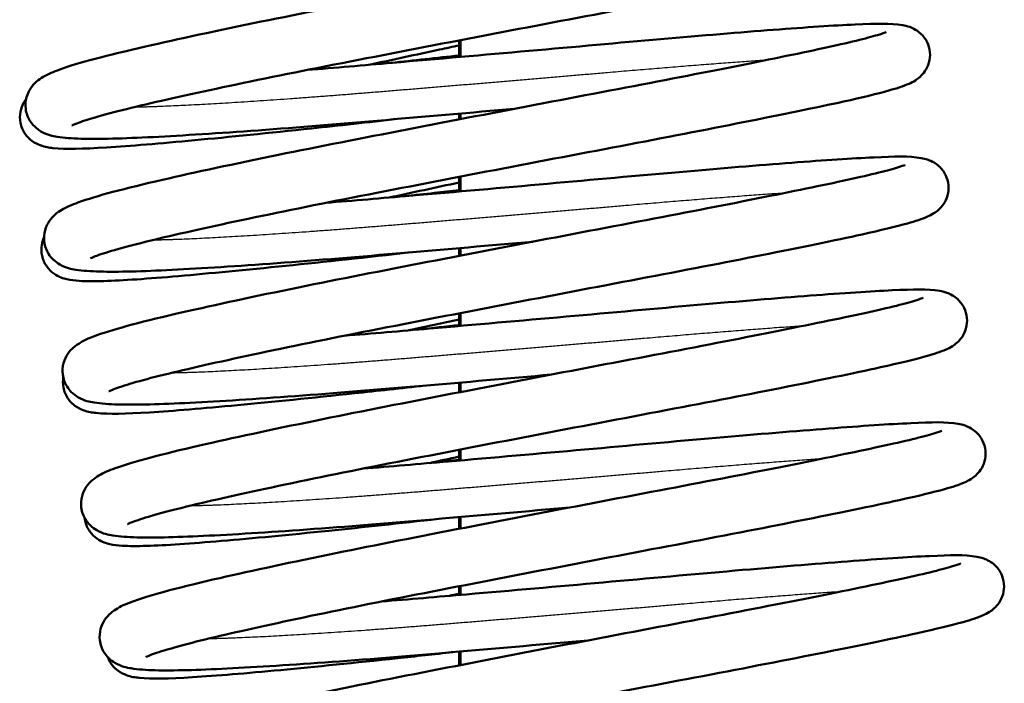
# Model space of a CAD drawing. Header units: millimetres. Extents: x 155 to 950, y -844 to 1327.
# Tile 29 of 56: x 685 to 703, y 125 to 136. Entities that reach past the tile are written whole.
import ezdxf

# ---------------------------------------------------------------- set-up
doc = ezdxf.new("R2010")
doc.units = ezdxf.units.MM
doc.header["$LTSCALE"] = 0.75
doc.layers.add('Visible', color=7, linetype='Continuous', lineweight=50)
doc.layers.add('Visible Narrow', color=7, linetype='Continuous', lineweight=25)

msp = doc.modelspace()

# ---------------------------------------------------------------- linework, layer by layer
at = {"layer": 'Visible', "extrusion": (-1, -2.22045e-16, 2.96647e-13)}
for p, q in [((693.011, 136.029, -9.5), (693.011, 135.735, -9.5)), ((693.037, 135.737, 17.5), (693.037, 136.035, 17.5)), ((693.011, 134.733, -9.5), (693.011, 134.631, -9.5)), ((693.037, 134.636, 17.5), (693.037, 134.735, 17.5)), ((693.011, 133.614, -9.5), (693.011, 133.354, -9.5)), ((693.037, 133.357, 17.5), (693.037, 133.619, 17.5)), ((693.011, 132.352, -9.5), (693.011, 132.216, -9.5)), ((693.037, 132.221, 17.5), (693.037, 132.354, 17.5)), ((693.011, 131.199, -9.5), (693.011, 130.974, -9.5)), ((693.037, 130.976, 17.5), (693.037, 131.204, 17.5)), ((693.011, 129.971, -9.5), (693.011, 129.8, -9.5)), ((693.037, 129.805, 17.5), (693.037, 129.974, 17.5)), ((693.011, 128.783, -9.5), (693.011, 128.593, -9.5)), ((693.037, 128.596, 17.5), (693.037, 128.788, 17.5)), ((693.011, 127.591, -9.5), (693.011, 127.385, -9.5)), ((693.037, 127.39, 17.5), (693.037, 127.593, 17.5)), ((693.011, 126.367, -9.5), (693.011, 126.213, -9.5)), ((693.037, 126.215, 17.5), (693.037, 126.372, 17.5)), ((693.011, 125.211, -9.5), (693.011, 124.969, -9.5)), ((693.037, 124.974, 17.5), (693.037, 125.213, 17.5))]:
    msp.add_line(p, q, dxfattribs=at)
at = {"layer": 'Visible'}
for points, knots in [([(689.994, 137.858, 20.99), (690.48, 137.898, 20.779), (690.988, 137.941, 20.618), (692.294, 138.053, 20.355), (693.12, 138.125, 20.326), (694.724, 138.267, 20.531), (695.521, 138.34, 20.77), (696.982, 138.468, 21.482), (697.665, 138.524, 21.966), (698.828, 138.612, 23.113), (699.321, 138.647, 23.791), (700.082, 138.679, 25.265), (700.314, 138.69, 26.086), (700.575, 138.644, 27.023), (700.613, 138.636, 27.152), (700.692, 138.608, 27.349), (700.726, 138.594, 27.421), (700.794, 138.554, 27.535), (700.825, 138.532, 27.58), (700.898, 138.464, 27.678), (700.94, 138.412, 27.728), (700.996, 138.297, 27.812), (701.014, 138.235, 27.849), (701.026, 138.111, 27.923), (701.019, 138.046, 27.962), (700.987, 137.93, 28.045), (700.961, 137.878, 28.092), (700.905, 137.795, 28.198), (700.874, 137.763, 28.257), (700.816, 137.71, 28.393), (700.788, 137.69, 28.471), (700.721, 137.647, 28.687), (700.686, 137.63, 28.829), (700.546, 137.569, 29.393), (700.439, 137.535, 29.817), (700.091, 137.438, 30.815), (699.822, 137.372, 31.383), (699.017, 137.194, 32.651), (698.407, 137.071, 33.323), (697.061, 136.803, 34.357), (696.318, 136.659, 34.751), (694.779, 136.367, 35.26), (693.964, 136.213, 35.387), (692.36, 135.904, 35.365), (691.551, 135.748, 35.219), (690.046, 135.453, 34.674), (689.332, 135.307, 34.271), (688.089, 135.042, 33.267), (687.542, 134.919, 32.654), (686.704, 134.712, 31.306), (686.389, 134.619, 30.555), (686.185, 134.54, 29.514), (686.151, 134.522, 29.242), (686.151, 134.522, 28.97)], [55.838297, 55.838297, 55.838297, 55.838297, 55.9966, 55.9966, 56.239225, 56.239225, 56.483406, 56.483406, 56.728473, 56.728473, 56.974145, 56.974145, 57.226171, 57.226171, 57.266399, 57.266399, 57.290338, 57.290338, 57.307952, 57.307952, 57.332209, 57.332209, 57.353917, 57.353917, 57.37591, 57.37591, 57.397877, 57.397877, 57.41962, 57.41962, 57.444945, 57.444945, 57.488806, 57.488806, 57.620212, 57.620212, 57.807217, 57.807217, 58.073924, 58.073924, 58.322887, 58.322887, 58.568149, 58.568149, 58.812753, 58.812753, 59.056242, 59.056242, 59.298695, 59.298695, 59.536498, 59.536498, 59.617911, 59.617911, 59.617911, 59.617911]), ([(693.985, 134.818, 20.412), (693.226, 134.751, 20.352), (692.45, 134.684, 20.409), (690.918, 134.552, 20.762), (690.146, 134.488, 21.079), (688.754, 134.386, 21.934), (688.119, 134.346, 22.486), (687.065, 134.292, 23.748), (686.634, 134.281, 24.472), (686.151, 134.294, 25.635), (686.016, 134.303, 26.052), (685.806, 134.338, 26.76), (685.726, 134.348, 27.058), (685.567, 134.44, 27.407), (685.527, 134.469, 27.484), (685.46, 134.536, 27.603), (685.433, 134.568, 27.648), (685.372, 134.666, 27.761), (685.344, 134.742, 27.825), (685.326, 134.888, 27.947), (685.332, 134.959, 28.005), (685.366, 135.086, 28.133), (685.395, 135.142, 28.204), (685.457, 135.233, 28.363), (685.491, 135.268, 28.452), (685.567, 135.335, 28.677), (685.607, 135.361, 28.815), (685.738, 135.438, 29.293), (685.828, 135.474, 29.637), (686.264, 135.633, 30.979), (686.777, 135.765, 31.946), (688.028, 136.052, 33.43), (688.734, 136.203, 34.013), (690.213, 136.505, 34.84), (690.994, 136.657, 35.12), (692.581, 136.964, 35.405), (693.408, 137.123, 35.413), (694.995, 137.426, 35.163), (695.777, 137.572, 34.901), (697.193, 137.847, 34.147), (697.846, 137.976, 33.646), (698.943, 138.201, 32.472), (699.401, 138.299, 31.783), (699.881, 138.417, 30.691), (700.008, 138.451, 30.322), (700.178, 138.502, 29.628), (700.234, 138.523, 29.301), (700.247, 138.528, 28.937), (700.247, 138.529, 28.9), (700.247, 138.529, 28.864)], [53.853509, 53.853509, 53.853509, 53.853509, 54.082345, 54.082345, 54.326988, 54.326988, 54.573255, 54.573255, 54.820391, 54.820391, 54.951225, 54.951225, 55.042212, 55.042212, 55.069413, 55.069413, 55.08775, 55.08775, 55.117805, 55.117805, 55.14495, 55.14495, 55.172779, 55.172779, 55.202985, 55.202985, 55.246624, 55.246624, 55.353575, 55.353575, 55.672489, 55.672489, 55.942341, 55.942341, 56.188833, 56.188833, 56.434789, 56.434789, 56.679481, 56.679481, 56.922959, 56.922959, 57.166139, 57.166139, 57.282547, 57.282547, 57.381075, 57.381075, 57.392005, 57.392005, 57.392005, 57.392005]), ([(690.322, 135.506, 21.011), (690.808, 135.546, 20.799), (691.316, 135.589, 20.639), (692.622, 135.701, 20.376), (693.448, 135.773, 20.346), (695.052, 135.915, 20.551), (695.849, 135.988, 20.79), (697.31, 136.115, 21.502), (697.993, 136.172, 21.986), (699.156, 136.26, 23.134), (699.649, 136.294, 23.812), (700.41, 136.327, 25.285), (700.642, 136.337, 26.106), (700.903, 136.292, 27.044), (700.941, 136.284, 27.173), (701.02, 136.256, 27.369), (701.054, 136.242, 27.441), (701.122, 136.202, 27.555), (701.153, 136.18, 27.601), (701.226, 136.112, 27.699), (701.268, 136.06, 27.748), (701.324, 135.945, 27.833), (701.342, 135.883, 27.87), (701.354, 135.758, 27.944), (701.347, 135.694, 27.982), (701.315, 135.578, 28.065), (701.289, 135.526, 28.113), (701.233, 135.443, 28.218), (701.202, 135.41, 28.278), (701.144, 135.357, 28.413), (701.116, 135.338, 28.491), (701.049, 135.295, 28.708), (701.014, 135.278, 28.849), (700.874, 135.217, 29.413), (700.767, 135.183, 29.838), (700.419, 135.085, 30.836), (700.15, 135.02, 31.403), (699.345, 134.842, 32.671), (698.736, 134.718, 33.344), (697.389, 134.451, 34.378), (696.646, 134.307, 34.772), (695.107, 134.015, 35.281), (694.292, 133.86, 35.407), (692.688, 133.552, 35.386), (691.879, 133.396, 35.239), (690.374, 133.101, 34.695), (689.66, 132.955, 34.292), (688.417, 132.69, 33.288), (687.87, 132.566, 32.675), (687.032, 132.36, 31.326), (686.717, 132.266, 30.576), (686.513, 132.187, 29.535), (686.479, 132.17, 29.262), (686.479, 132.17, 28.991)], [60.619624, 60.619624, 60.619624, 60.619624, 60.777929, 60.777929, 61.020554, 61.020554, 61.264735, 61.264735, 61.509801, 61.509801, 61.755474, 61.755474, 62.0075, 62.0075, 62.047727, 62.047727, 62.071666, 62.071666, 62.08928, 62.08928, 62.113536, 62.113536, 62.135245, 62.135245, 62.157237, 62.157237, 62.179205, 62.179205, 62.200947, 62.200947, 62.226273, 62.226273, 62.270133, 62.270133, 62.401538, 62.401538, 62.588543, 62.588543, 62.85525, 62.85525, 63.104214, 63.104214, 63.349476, 63.349476, 63.594079, 63.594079, 63.837568, 63.837568, 64.080021, 64.080021, 64.317824, 64.317824, 64.399239, 64.399239, 64.399239, 64.399239]), ([(694.313, 132.466, 20.433), (693.557, 132.399, 20.373), (692.783, 132.332, 20.429), (691.253, 132.201, 20.78), (690.48, 132.137, 21.096), (689.088, 132.035, 21.951), (688.452, 131.994, 22.501), (687.397, 131.94, 23.762), (686.965, 131.929, 24.486), (686.482, 131.942, 25.649), (686.346, 131.95, 26.065), (686.137, 131.985, 26.772), (686.056, 131.996, 27.069), (685.899, 132.086, 27.42), (685.858, 132.114, 27.5), (685.789, 132.182, 27.621), (685.762, 132.214, 27.666), (685.701, 132.312, 27.78), (685.672, 132.388, 27.844), (685.654, 132.534, 27.966), (685.66, 132.605, 28.024), (685.694, 132.732, 28.152), (685.722, 132.788, 28.223), (685.785, 132.88, 28.381), (685.819, 132.915, 28.471), (685.894, 132.982, 28.694), (685.933, 133.008, 28.832), (686.064, 133.085, 29.306), (686.152, 133.12, 29.646), (686.584, 133.278, 30.978), (687.089, 133.409, 31.94), (688.331, 133.694, 33.427), (689.036, 133.846, 34.015), (690.514, 134.147, 34.849), (691.294, 134.299, 35.133), (692.88, 134.606, 35.423), (693.707, 134.765, 35.435), (695.295, 135.068, 35.191), (696.078, 135.215, 34.932), (697.497, 135.49, 34.184), (698.152, 135.62, 33.685), (699.253, 135.845, 32.516), (699.714, 135.944, 31.828), (700.199, 136.062, 30.738), (700.328, 136.096, 30.37), (700.502, 136.148, 29.673), (700.559, 136.17, 29.342), (700.574, 136.176, 28.968), (700.575, 136.177, 28.926), (700.575, 136.177, 28.884)], [49.060667, 49.060667, 49.060667, 49.060667, 49.28878, 49.28878, 49.533423, 49.533423, 49.779684, 49.779684, 50.026814, 50.026814, 50.157592, 50.157592, 50.24834, 50.24834, 50.276105, 50.276105, 50.294646, 50.294646, 50.324745, 50.324745, 50.351892, 50.351892, 50.379716, 50.379716, 50.409878, 50.409878, 50.453311, 50.453311, 50.55916, 50.55916, 50.876028, 50.876028, 51.146578, 51.146578, 51.393078, 51.393078, 51.639055, 51.639055, 51.883745, 51.883745, 52.12724, 52.12724, 52.370428, 52.370428, 52.486917, 52.486917, 52.586714, 52.586714, 52.599202, 52.599202, 52.599202, 52.599202]), ([(693.011, 135.941, -20.702), (692.895, 135.916, -20.704), (692.78, 135.891, -20.709), (692.246, 135.776, -20.744), (691.827, 135.686, -20.81), (691.417, 135.598, -20.911)], [58.6271109, 58.6271109, 58.6271109, 58.6271109, 58.6625493, 58.6625493, 58.7911741, 58.7911741, 58.7911741, 58.7911741]), ([(691.916, 134.638, -35.572), (691.395, 134.58, -35.474), (690.882, 134.523, -35.32), (689.645, 134.391, -34.801), (688.938, 134.319, -34.356), (687.713, 134.205, -33.276), (687.182, 134.159, -32.626), (686.342, 134.109, -31.196), (686.046, 134.1, -30.395), (685.748, 134.131, -29.344), (685.685, 134.138, -29.096), (685.551, 134.188, -28.755), (685.5, 134.21, -28.65), (685.413, 134.275, -28.507), (685.38, 134.304, -28.459), (685.309, 134.39, -28.354), (685.273, 134.454, -28.299), (685.234, 134.586, -28.2), (685.228, 134.654, -28.154), (685.239, 134.783, -28.056), (685.258, 134.845, -28.002), (685.3, 134.934, -27.9), (685.321, 134.966, -27.853), (685.342, 134.993, -27.803)], [53.970637, 53.970637, 53.970637, 53.970637, 54.129848, 54.129848, 54.375014, 54.375014, 54.620957, 54.620957, 54.872656, 54.872656, 54.948905, 54.948905, 54.983627, 54.983627, 55.002841, 55.002841, 55.029536, 55.029536, 55.053705, 55.053705, 55.078339, 55.078339, 55.09629, 55.09629, 55.09629, 55.09629]), ([(690.65, 133.154, 21.031), (691.136, 133.193, 20.82), (691.644, 133.237, 20.659), (692.95, 133.349, 20.396), (693.776, 133.421, 20.367), (695.38, 133.563, 20.572), (696.177, 133.636, 20.811), (697.638, 133.763, 21.523), (698.321, 133.819, 22.007), (699.484, 133.908, 23.154), (699.977, 133.942, 23.832), (700.738, 133.975, 25.306), (700.97, 133.985, 26.127), (701.231, 133.94, 27.064), (701.269, 133.932, 27.193), (701.348, 133.904, 27.39), (701.382, 133.89, 27.462), (701.45, 133.85, 27.576), (701.481, 133.828, 27.621), (701.554, 133.76, 27.719), (701.596, 133.708, 27.769), (701.652, 133.593, 27.853), (701.67, 133.531, 27.89), (701.682, 133.406, 27.964), (701.675, 133.342, 28.003), (701.643, 133.226, 28.086), (701.617, 133.174, 28.133), (701.561, 133.09, 28.239), (701.53, 133.058, 28.298), (701.472, 133.005, 28.434), (701.444, 132.986, 28.512), (701.377, 132.943, 28.728), (701.342, 132.926, 28.87), (701.202, 132.865, 29.434), (701.095, 132.831, 29.858), (700.747, 132.733, 30.856), (700.478, 132.668, 31.424), (699.673, 132.49, 32.692), (699.064, 132.366, 33.365), (697.717, 132.099, 34.398), (696.974, 131.955, 34.792), (695.435, 131.663, 35.301), (694.62, 131.508, 35.428), (693.016, 131.2, 35.406), (692.207, 131.043, 35.26), (690.702, 130.749, 34.715), (689.988, 130.603, 34.312), (688.745, 130.337, 33.308), (688.198, 130.214, 32.695), (687.36, 130.008, 31.347), (687.045, 129.914, 30.596), (686.841, 129.835, 29.555), (686.807, 129.818, 29.283), (686.807, 129.818, 29.011)], [65.400952, 65.400952, 65.400952, 65.400952, 65.559256, 65.559256, 65.801881, 65.801881, 66.046062, 66.046062, 66.291128, 66.291128, 66.536801, 66.536801, 66.788827, 66.788827, 66.829054, 66.829054, 66.852993, 66.852993, 66.870607, 66.870607, 66.894864, 66.894864, 66.916572, 66.916572, 66.938564, 66.938564, 66.960532, 66.960532, 66.982275, 66.982275, 67.0076, 67.0076, 67.05146, 67.05146, 67.182866, 67.182866, 67.369871, 67.369871, 67.636578, 67.636578, 67.885542, 67.885542, 68.130804, 68.130804, 68.375407, 68.375407, 68.618896, 68.618896, 68.861349, 68.861349, 69.099152, 69.099152, 69.180566, 69.180566, 69.180566, 69.180566]), ([(694.641, 130.114, 20.453), (693.882, 130.047, 20.393), (693.106, 129.979, 20.45), (691.573, 129.848, 20.804), (690.801, 129.784, 21.121), (689.41, 129.682, 21.976), (688.774, 129.641, 22.527), (687.721, 129.588, 23.79), (687.289, 129.576, 24.514), (686.807, 129.59, 25.677), (686.672, 129.598, 26.094), (686.462, 129.634, 26.802), (686.381, 129.644, 27.101), (686.223, 129.736, 27.449), (686.182, 129.765, 27.526), (686.115, 129.832, 27.645), (686.089, 129.864, 27.69), (686.028, 129.962, 27.802), (686, 130.038, 27.867), (685.982, 130.184, 27.988), (685.988, 130.255, 28.047), (686.022, 130.382, 28.174), (686.051, 130.437, 28.245), (686.113, 130.529, 28.404), (686.147, 130.564, 28.494), (686.223, 130.631, 28.718), (686.263, 130.656, 28.857), (686.394, 130.734, 29.336), (686.484, 130.77, 29.68), (686.922, 130.929, 31.023), (687.435, 131.061, 31.991), (688.688, 131.348, 33.474), (689.394, 131.5, 34.057), (690.873, 131.801, 34.883), (691.654, 131.953, 35.163), (693.241, 132.261, 35.446), (694.068, 132.42, 35.454), (695.656, 132.722, 35.203), (696.437, 132.869, 34.941), (697.853, 133.143, 34.185), (698.505, 133.273, 33.684), (699.602, 133.497, 32.51), (700.059, 133.595, 31.82), (700.539, 133.713, 30.728), (700.666, 133.747, 30.359), (700.835, 133.798, 29.666), (700.89, 133.819, 29.339), (700.903, 133.824, 28.976), (700.903, 133.824, 28.941), (700.903, 133.824, 28.905)], [44.267858, 44.267858, 44.267858, 44.267858, 44.496799, 44.496799, 44.741442, 44.741442, 44.987709, 44.987709, 45.234846, 45.234846, 45.365688, 45.365688, 45.456709, 45.456709, 45.48383, 45.48383, 45.502139, 45.502139, 45.532187, 45.532187, 45.559331, 45.559331, 45.587162, 45.587162, 45.617375, 45.617375, 45.661045, 45.661045, 45.768163, 45.768163, 46.087385, 46.087385, 46.357133, 46.357133, 46.603623, 46.603623, 46.849576, 46.849576, 47.094268, 47.094268, 47.337745, 47.337745, 47.580923, 47.580923, 47.697319, 47.697319, 47.795655, 47.795655, 47.806348, 47.806348, 47.806348, 47.806348]), ([(692.056, 133.272, -35.546), (692.228, 133.291, -35.582), (692.402, 133.31, -35.612), (692.72, 133.345, -35.654), (692.865, 133.361, -35.669), (693.011, 133.378, -35.679)], [65.62408996, 65.62408996, 65.62408996, 65.62408996, 65.67696783, 65.67696783, 65.72093604, 65.72093604, 65.72093604, 65.72093604]), ([(692.15, 132.278, -35.543), (691.379, 132.192, -35.383), (690.624, 132.109, -35.095), (689.233, 131.967, -34.296), (688.584, 131.905, -33.765), (687.499, 131.811, -32.539), (687.049, 131.779, -31.829), (686.544, 131.765, -30.688), (686.402, 131.765, -30.283), (686.205, 131.778, -29.62), (686.139, 131.784, -29.364), (686.001, 131.816, -28.922), (685.927, 131.834, -28.728), (685.789, 131.933, -28.498), (685.745, 131.975, -28.435), (685.67, 132.081, -28.322), (685.639, 132.147, -28.271), (685.61, 132.28, -28.174), (685.609, 132.348, -28.127), (685.626, 132.457, -28.039), (685.641, 132.502, -27.998), (685.659, 132.542, -27.955)], [49.199713, 49.199713, 49.199713, 49.199713, 49.437183, 49.437183, 49.682915, 49.682915, 49.929244, 49.929244, 50.057353, 50.057353, 50.13667, 50.13667, 50.19671, 50.19671, 50.222347, 50.222347, 50.248347, 50.248347, 50.272475, 50.272475, 50.290862, 50.290862, 50.290862, 50.290862]), ([(690.978, 130.802, 21.052), (691.464, 130.841, 20.84), (691.972, 130.884, 20.68), (693.278, 130.997, 20.417), (694.104, 131.069, 20.387), (695.708, 131.211, 20.592), (696.505, 131.284, 20.831), (697.966, 131.411, 21.544), (698.649, 131.467, 22.027), (699.812, 131.556, 23.175), (700.305, 131.59, 23.853), (701.066, 131.623, 25.327), (701.298, 131.633, 26.147), (701.559, 131.588, 27.085), (701.597, 131.58, 27.214), (701.676, 131.552, 27.411), (701.71, 131.538, 27.482), (701.778, 131.498, 27.596), (701.809, 131.475, 27.642), (701.882, 131.408, 27.74), (701.924, 131.355, 27.789), (701.98, 131.241, 27.874), (701.998, 131.179, 27.911), (702.01, 131.054, 27.985), (702.003, 130.99, 28.023), (701.971, 130.874, 28.106), (701.945, 130.821, 28.154), (701.889, 130.738, 28.259), (701.858, 130.706, 28.319), (701.8, 130.653, 28.454), (701.772, 130.634, 28.532), (701.705, 130.591, 28.749), (701.67, 130.574, 28.89), (701.53, 130.512, 29.454), (701.423, 130.479, 29.879), (701.075, 130.381, 30.877), (700.806, 130.316, 31.444), (700.001, 130.138, 32.712), (699.392, 130.014, 33.385), (698.045, 129.746, 34.419), (697.302, 129.603, 34.813), (695.763, 129.311, 35.322), (694.948, 129.156, 35.448), (693.344, 128.848, 35.427), (692.535, 128.691, 35.28), (691.03, 128.397, 34.736), (690.316, 128.251, 34.333), (689.073, 127.985, 33.329), (688.526, 127.862, 32.716), (687.688, 127.656, 31.367), (687.373, 127.562, 30.617), (687.169, 127.483, 29.576), (687.135, 127.466, 29.303), (687.135, 127.466, 29.032)], [70.182279, 70.182279, 70.182279, 70.182279, 70.340583, 70.340583, 70.583208, 70.583208, 70.827389, 70.827389, 71.072456, 71.072456, 71.318128, 71.318128, 71.570154, 71.570154, 71.610382, 71.610382, 71.634321, 71.634321, 71.651935, 71.651935, 71.676191, 71.676191, 71.6979, 71.6979, 71.719892, 71.719892, 71.74186, 71.74186, 71.763602, 71.763602, 71.788928, 71.788928, 71.832788, 71.832788, 71.964193, 71.964193, 72.151198, 72.151198, 72.417905, 72.417905, 72.666869, 72.666869, 72.912131, 72.912131, 73.156734, 73.156734, 73.400223, 73.400223, 73.642676, 73.642676, 73.880479, 73.880479, 73.961894, 73.961894, 73.961894, 73.961894]), ([(694.969, 127.762, 20.474), (694.213, 127.695, 20.414), (693.44, 127.628, 20.47), (691.91, 127.496, 20.821), (691.137, 127.432, 21.137), (689.745, 127.33, 21.991), (689.109, 127.29, 22.541), (688.054, 127.236, 23.802), (687.622, 127.224, 24.526), (687.138, 127.237, 25.689), (687.003, 127.246, 26.105), (686.793, 127.281, 26.812), (686.713, 127.291, 27.109), (686.556, 127.381, 27.46), (686.514, 127.409, 27.54), (686.446, 127.477, 27.661), (686.419, 127.509, 27.707), (686.357, 127.608, 27.821), (686.328, 127.683, 27.885), (686.31, 127.829, 28.007), (686.315, 127.901, 28.065), (686.35, 128.028, 28.193), (686.378, 128.084, 28.264), (686.44, 128.175, 28.422), (686.474, 128.21, 28.511), (686.55, 128.278, 28.735), (686.589, 128.303, 28.872), (686.72, 128.38, 29.346), (686.808, 128.416, 29.685), (687.239, 128.573, 31.016), (687.743, 128.704, 31.977), (688.983, 128.989, 33.464), (689.688, 129.14, 34.053), (691.166, 129.442, 34.889), (691.945, 129.594, 35.172), (693.531, 129.901, 35.464), (694.358, 130.06, 35.477), (695.947, 130.363, 35.233), (696.73, 130.51, 34.975), (698.149, 130.785, 34.227), (698.804, 130.915, 33.729), (699.907, 131.14, 32.561), (700.368, 131.239, 31.873), (700.853, 131.357, 30.783), (700.982, 131.391, 30.416), (701.157, 131.444, 29.717), (701.215, 131.465, 29.386), (701.23, 131.472, 29.01), (701.231, 131.472, 28.968), (701.231, 131.472, 28.925)], [39.475011, 39.475011, 39.475011, 39.475011, 39.703003, 39.703003, 39.947647, 39.947647, 40.193906, 40.193906, 40.441035, 40.441035, 40.571803, 40.571803, 40.662511, 40.662511, 40.690372, 40.690372, 40.708948, 40.708948, 40.739055, 40.739055, 40.766203, 40.766203, 40.794026, 40.794026, 40.824181, 40.824181, 40.867581, 40.867581, 40.973254, 40.973254, 41.289794, 41.289794, 41.560457, 41.560457, 41.806959, 41.806959, 42.052939, 42.052939, 42.297629, 42.297629, 42.541127, 42.541127, 42.784316, 42.784316, 42.900817, 42.900817, 43.000816, 43.000816, 43.013553, 43.013553, 43.013553, 43.013553]), ([(692.409, 129.92, -35.516), (691.98, 129.872, -35.42), (691.56, 129.826, -35.285), (690.407, 129.702, -34.801), (689.699, 129.631, -34.356), (688.475, 129.516, -33.276), (687.944, 129.471, -32.625), (687.104, 129.42, -31.196), (686.807, 129.411, -30.395), (686.51, 129.443, -29.344), (686.446, 129.45, -29.096), (686.313, 129.499, -28.754), (686.262, 129.522, -28.65), (686.175, 129.586, -28.507), (686.142, 129.616, -28.459), (686.071, 129.702, -28.354), (686.035, 129.766, -28.299), (685.996, 129.898, -28.2), (685.989, 129.966, -28.154), (685.996, 130.041, -28.097), (685.998, 130.052, -28.088), (685.999, 130.063, -28.079)], [44.426222, 44.426222, 44.426222, 44.426222, 44.557977, 44.557977, 44.803143, 44.803143, 45.049086, 45.049086, 45.300786, 45.300786, 45.377039, 45.377039, 45.411742, 45.411742, 45.430952, 45.430952, 45.457647, 45.457647, 45.481816, 45.481816, 45.486085, 45.486085, 45.486085, 45.486085]), ([(691.306, 128.45, 21.073), (691.792, 128.489, 20.861), (692.3, 128.532, 20.7), (693.606, 128.644, 20.437), (694.432, 128.717, 20.408), (696.036, 128.859, 20.613), (696.833, 128.932, 20.852), (698.294, 129.059, 21.564), (698.977, 129.115, 22.048), (700.14, 129.203, 23.195), (700.633, 129.238, 23.873), (701.394, 129.271, 25.347), (701.626, 129.281, 26.168), (701.887, 129.236, 27.105), (701.925, 129.228, 27.234), (702.004, 129.2, 27.431), (702.038, 129.185, 27.503), (702.106, 129.145, 27.617), (702.137, 129.123, 27.662), (702.21, 129.056, 27.76), (702.252, 129.003, 27.81), (702.308, 128.888, 27.894), (702.326, 128.827, 27.931), (702.338, 128.702, 28.006), (702.331, 128.638, 28.044), (702.299, 128.521, 28.127), (702.273, 128.469, 28.174), (702.217, 128.386, 28.28), (702.186, 128.354, 28.339), (702.128, 128.301, 28.475), (702.1, 128.281, 28.553), (702.033, 128.239, 28.769), (701.998, 128.222, 28.911), (701.858, 128.16, 29.475), (701.751, 128.127, 29.899), (701.403, 128.029, 30.897), (701.134, 127.964, 31.465), (700.329, 127.786, 32.733), (699.72, 127.662, 33.406), (698.373, 127.394, 34.44), (697.63, 127.25, 34.833), (696.091, 126.959, 35.342), (695.276, 126.804, 35.469), (693.672, 126.496, 35.447), (692.863, 126.339, 35.301), (691.358, 126.044, 34.756), (690.644, 125.899, 34.353), (689.401, 125.633, 33.349), (688.854, 125.51, 32.736), (688.016, 125.304, 31.388), (687.701, 125.21, 30.637), (687.497, 125.131, 29.596), (687.463, 125.114, 29.324), (687.463, 125.114, 29.052)], [74.963607, 74.963607, 74.963607, 74.963607, 75.121911, 75.121911, 75.364536, 75.364536, 75.608717, 75.608717, 75.853783, 75.853783, 76.099456, 76.099456, 76.351482, 76.351482, 76.391709, 76.391709, 76.415648, 76.415648, 76.433262, 76.433262, 76.457519, 76.457519, 76.479227, 76.479227, 76.501219, 76.501219, 76.523187, 76.523187, 76.544929, 76.544929, 76.570255, 76.570255, 76.614115, 76.614115, 76.745521, 76.745521, 76.932526, 76.932526, 77.199233, 77.199233, 77.448196, 77.448196, 77.693459, 77.693459, 77.938062, 77.938062, 78.181551, 78.181551, 78.424004, 78.424004, 78.661807, 78.661807, 78.743221, 78.743221, 78.743221, 78.743221]), ([(695.297, 125.409, 20.494), (694.538, 125.343, 20.434), (693.761, 125.275, 20.491), (692.227, 125.143, 20.845), (691.456, 125.079, 21.162), (690.065, 124.978, 22.018), (689.429, 124.937, 22.569), (688.376, 124.884, 23.832), (687.945, 124.872, 24.556), (687.462, 124.885, 25.72), (687.328, 124.894, 26.136), (687.117, 124.929, 26.845), (687.037, 124.94, 27.143), (686.878, 125.032, 27.492), (686.838, 125.061, 27.568), (686.771, 125.128, 27.686), (686.744, 125.16, 27.731), (686.684, 125.258, 27.844), (686.656, 125.334, 27.908), (686.638, 125.48, 28.029), (686.644, 125.551, 28.088), (686.679, 125.678, 28.216), (686.707, 125.733, 28.287), (686.77, 125.825, 28.446), (686.804, 125.86, 28.535), (686.879, 125.927, 28.76), (686.919, 125.952, 28.899), (687.051, 126.03, 29.378), (687.141, 126.066, 29.723), (687.579, 126.225, 31.068), (688.094, 126.357, 32.037), (689.349, 126.645, 33.52), (690.055, 126.796, 34.102), (691.534, 127.098, 34.926), (692.316, 127.25, 35.205), (693.903, 127.558, 35.488), (694.73, 127.716, 35.495), (696.317, 128.019, 35.242), (697.099, 128.166, 34.979), (698.513, 128.44, 34.223), (699.166, 128.569, 33.721), (700.261, 128.794, 32.546), (700.718, 128.892, 31.856), (701.197, 129.009, 30.763), (701.323, 129.043, 30.395), (701.492, 129.094, 29.702), (701.547, 129.114, 29.376), (701.559, 129.12, 29.015), (701.559, 129.12, 28.981), (701.559, 129.12, 28.946)], [34.682209, 34.682209, 34.682209, 34.682209, 34.911287, 34.911287, 35.15593, 35.15593, 35.402199, 35.402199, 35.649337, 35.649337, 35.780189, 35.780189, 35.871255, 35.871255, 35.898271, 35.898271, 35.916542, 35.916542, 35.946582, 35.946582, 35.973725, 35.973725, 36.001557, 36.001557, 36.031779, 36.031779, 36.075491, 36.075491, 36.182833, 36.182833, 36.502467, 36.502467, 36.772077, 36.772077, 37.018565, 37.018565, 37.264514, 37.264514, 37.509206, 37.509206, 37.752679, 37.752679, 37.995856, 37.995856, 38.112235, 38.112235, 38.210313, 38.210313, 38.220691, 38.220691, 38.220691, 38.220691]), ([(692.639, 127.559, -35.481), (691.963, 127.484, -35.313), (691.305, 127.412, -35.049), (689.995, 127.278, -34.295), (689.346, 127.216, -33.765), (688.261, 127.123, -32.538), (687.811, 127.091, -31.829), (687.306, 127.077, -30.687), (687.164, 127.077, -30.283), (686.967, 127.089, -29.62), (686.901, 127.095, -29.364), (686.763, 127.128, -28.921), (686.689, 127.145, -28.727), (686.551, 127.245, -28.498), (686.506, 127.286, -28.435), (686.432, 127.392, -28.322), (686.401, 127.458, -28.271), (686.382, 127.544, -28.209), (686.38, 127.56, -28.197), (686.378, 127.577, -28.185)], [39.655893, 39.655893, 39.655893, 39.655893, 39.865314, 39.865314, 40.111045, 40.111045, 40.357375, 40.357375, 40.485485, 40.485485, 40.564807, 40.564807, 40.624851, 40.624851, 40.650469, 40.650469, 40.676468, 40.676468, 40.682593, 40.682593, 40.682593, 40.682593]), ([(691.634, 126.098, 21.093), (692.12, 126.137, 20.881), (692.628, 126.18, 20.721), (693.934, 126.292, 20.458), (694.76, 126.364, 20.429), (696.364, 126.507, 20.633), (697.161, 126.58, 20.872), (698.622, 126.707, 21.585), (699.305, 126.763, 22.068), (700.468, 126.851, 23.216), (700.961, 126.886, 23.894), (701.722, 126.919, 25.368), (701.954, 126.929, 26.188), (702.215, 126.883, 27.126), (702.253, 126.876, 27.255), (702.332, 126.848, 27.452), (702.366, 126.833, 27.523), (702.434, 126.793, 27.638), (702.465, 126.771, 27.683), (702.538, 126.704, 27.781), (702.58, 126.651, 27.83), (702.636, 126.536, 27.915), (702.654, 126.475, 27.952), (702.666, 126.35, 28.026), (702.659, 126.285, 28.064), (702.627, 126.169, 28.147), (702.601, 126.117, 28.195), (702.545, 126.034, 28.3), (702.514, 126.002, 28.36), (702.456, 125.949, 28.495), (702.428, 125.929, 28.574), (702.361, 125.886, 28.79), (702.326, 125.87, 28.931), (702.186, 125.808, 29.495), (702.079, 125.775, 29.92), (701.731, 125.677, 30.918), (701.462, 125.611, 31.486), (700.657, 125.434, 32.754), (700.048, 125.31, 33.426), (698.701, 125.042, 34.46), (697.958, 124.898, 34.854), (696.419, 124.607, 35.363), (695.604, 124.452, 35.49), (694, 124.144, 35.468), (693.191, 123.987, 35.321), (691.686, 123.692, 34.777), (690.972, 123.547, 34.374), (689.729, 123.281, 33.37), (689.182, 123.158, 32.757), (688.344, 122.951, 31.409), (688.029, 122.858, 30.658), (687.825, 122.779, 29.617), (687.791, 122.761, 29.344), (687.791, 122.761, 29.073)], [79.744934, 79.744934, 79.744934, 79.744934, 79.903238, 79.903238, 80.145863, 80.145863, 80.390044, 80.390044, 80.635111, 80.635111, 80.880783, 80.880783, 81.132809, 81.132809, 81.173037, 81.173037, 81.196976, 81.196976, 81.21459, 81.21459, 81.238846, 81.238846, 81.260555, 81.260555, 81.282547, 81.282547, 81.304515, 81.304515, 81.326257, 81.326257, 81.351583, 81.351583, 81.395443, 81.395443, 81.526848, 81.526848, 81.713853, 81.713853, 81.98056, 81.98056, 82.229524, 82.229524, 82.474786, 82.474786, 82.719389, 82.719389, 82.962878, 82.962878, 83.205331, 83.205331, 83.443134, 83.443134, 83.524549, 83.524549, 83.524549, 83.524549]), ([(695.625, 123.057, 20.515), (694.87, 122.991, 20.455), (694.097, 122.923, 20.511), (692.567, 122.792, 20.862), (691.795, 122.728, 21.177), (690.403, 122.626, 22.031), (689.766, 122.585, 22.581), (688.711, 122.532, 23.842), (688.279, 122.52, 24.565), (687.795, 122.533, 25.728), (687.659, 122.542, 26.144), (687.45, 122.576, 26.851), (687.37, 122.587, 27.148), (687.212, 122.676, 27.5), (687.171, 122.705, 27.58), (687.102, 122.772, 27.701), (687.075, 122.805, 27.748), (687.013, 122.903, 27.861), (686.984, 122.978, 27.926), (686.966, 123.124, 28.047), (686.971, 123.196, 28.106), (687.005, 123.323, 28.234), (687.034, 123.379, 28.304), (687.096, 123.471, 28.463), (687.13, 123.506, 28.552), (687.206, 123.573, 28.775), (687.245, 123.599, 28.912), (687.375, 123.676, 29.385), (687.463, 123.711, 29.724), (687.893, 123.869, 31.053), (688.396, 123.999, 32.013), (689.634, 124.283, 33.5), (690.339, 124.435, 34.091), (691.816, 124.737, 34.927), (692.596, 124.888, 35.212), (694.181, 125.196, 35.505), (695.008, 125.355, 35.518), (696.597, 125.657, 35.276), (697.38, 125.805, 35.018), (698.8, 126.079, 34.272), (699.456, 126.209, 33.774), (700.559, 126.435, 32.607), (701.021, 126.534, 31.92), (701.507, 126.652, 30.83), (701.637, 126.687, 30.462), (701.812, 126.739, 29.763), (701.871, 126.761, 29.431), (701.886, 126.768, 29.054), (701.887, 126.768, 29.01), (701.887, 126.768, 28.966)], [29.889356, 29.889356, 29.889356, 29.889356, 30.117186, 30.117186, 30.36183, 30.36183, 30.608088, 30.608088, 30.855215, 30.855215, 30.985971, 30.985971, 31.076624, 31.076624, 31.104615, 31.104615, 31.123238, 31.123238, 31.153355, 31.153355, 31.180502, 31.180502, 31.208324, 31.208324, 31.23847, 31.23847, 31.281828, 31.281828, 31.387273, 31.387273, 31.703383, 31.703383, 31.974194, 31.974194, 32.220698, 32.220698, 32.466682, 32.466682, 32.711372, 32.711372, 32.954873, 32.954873, 33.198063, 33.198063, 33.314582, 33.314582, 33.414845, 33.414845, 33.427906, 33.427906, 33.427906, 33.427906]), ([(692.9, 125.201, -35.45), (692.565, 125.164, -35.361), (692.237, 125.128, -35.25), (691.169, 125.014, -34.801), (690.462, 124.942, -34.357), (689.237, 124.828, -33.276), (688.706, 124.782, -32.626), (687.866, 124.732, -31.197), (687.569, 124.723, -30.396), (687.272, 124.754, -29.344), (687.208, 124.761, -29.096), (687.075, 124.811, -28.755), (687.024, 124.833, -28.65), (686.937, 124.898, -28.507), (686.904, 124.927, -28.459), (686.84, 125.004, -28.365), (686.81, 125.055, -28.319), (686.789, 125.11, -28.275)], [34.8821671, 34.8821671, 34.8821671, 34.8821671, 34.9860216, 34.9860216, 35.231187, 35.231187, 35.4771304, 35.4771304, 35.7288275, 35.7288275, 35.8050648, 35.8050648, 35.839843, 35.839843, 35.8590721, 35.8590721, 35.8810337, 35.8810337, 35.8810337, 35.8810337])]:
    msp.add_open_spline(points, degree=3, knots=knots, dxfattribs=at)
for points in [[(691.808, 135.631, -35.573), (692.204, 135.675, -35.646), (692.608, 135.719, -35.688), (693.011, 135.764, -35.697)], [(686.054, 134.303, -26.837), (686.045, 134.299, -26.942), (686.039, 134.296, -27.048), (686.039, 134.296, -27.153)], [(693.011, 133.515, -20.719), (692.595, 133.425, -20.749), (692.18, 133.335, -20.816), (691.773, 133.248, -20.917)], [(693.011, 131.088, -20.757), (692.714, 131.024, -20.794), (692.418, 130.961, -20.85), (692.127, 130.898, -20.924)], [(692.297, 130.912, -35.517), (692.533, 130.938, -35.57), (692.771, 130.965, -35.611), (693.011, 130.991, -35.641)], [(693.011, 128.662, -20.815), (692.834, 128.624, -20.847), (692.658, 128.586, -20.886), (692.483, 128.548, -20.931)], [(692.549, 128.554, -35.485), (692.702, 128.571, -35.523), (692.856, 128.588, -35.556), (693.011, 128.605, -35.584)], [(693.011, 126.236, -20.894), (692.953, 126.223, -20.908), (692.895, 126.211, -20.923), (692.837, 126.198, -20.938)], [(692.848, 126.201, -35.466), (692.902, 126.207, -35.48), (692.957, 126.213, -35.493), (693.011, 126.219, -35.505)]]:
    msp.add_open_spline(points, degree=3, dxfattribs=at)
at = {"layer": 'Visible Narrow'}
for points, weights, knots in [([(687.271, 134.851, 24.41), (687.491, 134.855, 24.03), (687.755, 134.866, 23.679), (689.127, 134.921, 21.862), (691.298, 135.098, 21.196), (693.468, 135.275, 20.529), (695.614, 135.461, 21.268), (697.282, 135.605, 21.842), (698.482, 135.687, 23.142)], [0.984288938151, 0.990170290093, 1, 0.951056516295, 1, 0.951056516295, 1, 0.961540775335, 0.983523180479], [-0.47583682, -0.47583682, -0.47583682, -0.475, -0.475, -0.47083333, -0.47083333, -0.46666667, -0.46666667, -0.46339255, -0.46339255, -0.46339255]), ([(687.599, 132.499, 24.431), (687.819, 132.503, 24.05), (688.083, 132.513, 23.7), (689.455, 132.569, 21.883), (691.626, 132.746, 21.216), (693.796, 132.923, 20.55), (695.942, 133.109, 21.289), (697.61, 133.253, 21.863), (698.81, 133.335, 23.162)], [0.984288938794, 0.990170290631, 1, 0.951056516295, 1, 0.951056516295, 1, 0.961540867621, 0.983523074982], [-0.43417016, -0.43417016, -0.43417016, -0.43333333, -0.43333333, -0.42916667, -0.42916667, -0.425, -0.425, -0.42172589, -0.42172589, -0.42172589]), ([(687.927, 130.147, 24.451), (688.147, 130.151, 24.071), (688.411, 130.161, 23.72), (689.783, 130.217, 21.903), (691.954, 130.394, 21.237), (694.124, 130.571, 20.57), (696.27, 130.757, 21.309), (697.938, 130.901, 21.883), (699.138, 130.983, 23.183)], [0.984288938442, 0.990170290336, 1, 0.951056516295, 1, 0.951056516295, 1, 0.961540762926, 0.983523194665], [-0.39250349, -0.39250349, -0.39250349, -0.39166667, -0.39166667, -0.3875, -0.3875, -0.38333333, -0.38333333, -0.38005921, -0.38005921, -0.38005921]), ([(688.255, 127.795, 24.472), (688.475, 127.798, 24.091), (688.739, 127.809, 23.741), (690.111, 127.865, 21.924), (692.282, 128.042, 21.257), (694.452, 128.219, 20.591), (696.598, 128.404, 21.33), (698.266, 128.549, 21.904), (699.466, 128.631, 23.203)], [0.984288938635, 0.990170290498, 1, 0.951056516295, 1, 0.951056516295, 1, 0.961540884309, 0.983523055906], [-0.35083682, -0.35083682, -0.35083682, -0.35, -0.35, -0.34583333, -0.34583333, -0.34166667, -0.34166667, -0.33839256, -0.33839256, -0.33839256]), ([(688.583, 125.443, 24.492), (688.803, 125.446, 24.112), (689.067, 125.457, 23.761), (690.439, 125.513, 21.944), (692.61, 125.689, 21.278), (694.78, 125.866, 20.611), (696.926, 126.052, 21.35), (698.594, 126.197, 21.924), (699.794, 126.279, 23.224)], [0.984288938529, 0.990170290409, 1, 0.951056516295, 1, 0.951056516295, 1, 0.961540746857, 0.983523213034], [-0.30917016, -0.30917016, -0.30917016, -0.30833333, -0.30833333, -0.30416667, -0.30416667, -0.3, -0.3, -0.29672588, -0.29672588, -0.29672588])]:
    msp.add_rational_spline(points, weights, degree=2, knots=knots, dxfattribs=at)

doc.saveas('drawing.dxf')
